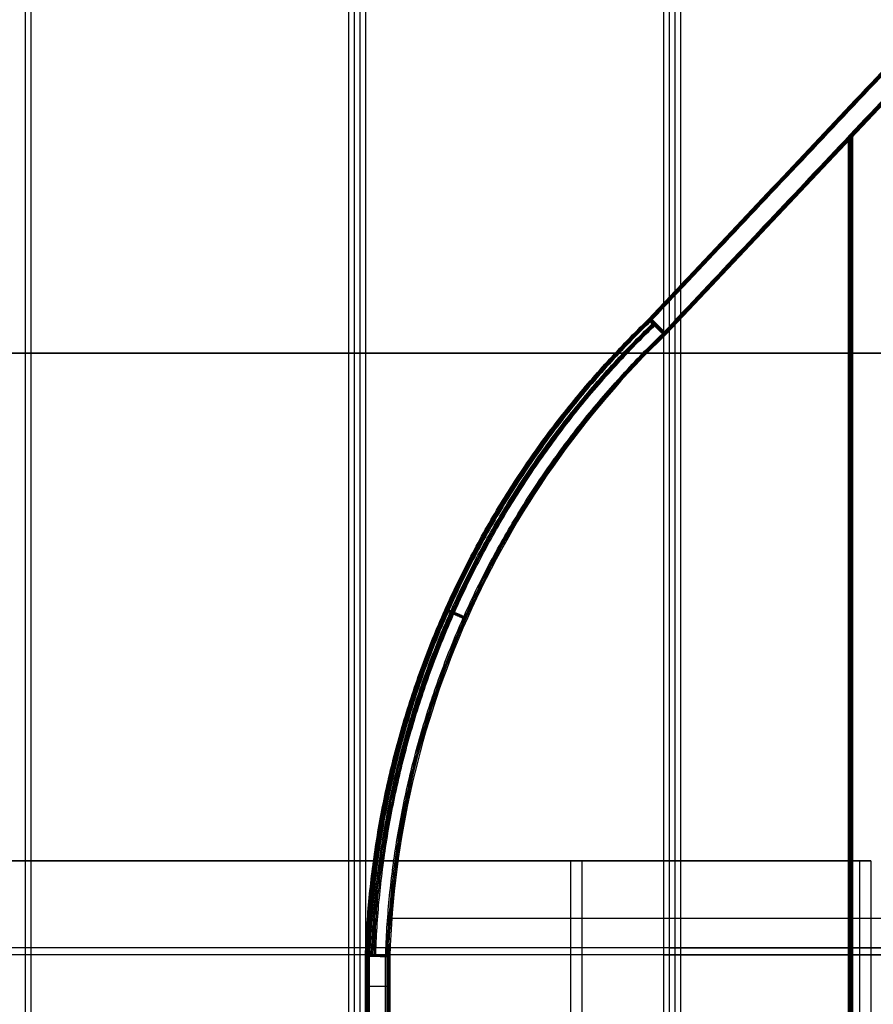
# Model space of a CAD drawing. Header units: millimetres. Extents: x -250 to 250, y -226 to 214.
# Tile 149 of 175: x 145.38 to 150.77, y -146.08 to -139.86. Entities that reach past the tile are written whole.
import ezdxf

# ---------------------------------------------------------------- set-up
doc = ezdxf.new("R2010")
doc.units = ezdxf.units.MM
doc.layers.add('Livello 01', color=7, linetype='Continuous')

# ---------------------------------------------------------------- blocks, each defined once
blk = doc.blocks.new('MCP141A18_01')
at = {"layer": 'Livello 01', "color": 253, "true_color": 0x999999}
blk.add_line((36, 100, 6), (36, -100, 6), dxfattribs=at)
for points in [[(36, 100), (36, -100)], [(36, -100, 12), (36, 100, 12)]]:
    blk.add_open_spline(points, degree=1, dxfattribs=at)
blk = doc.blocks.new('MCP141A19_02')
at = {"layer": 'Livello 01', "color": 253, "true_color": 0x999999}
for points in [[(-100, 132, 12), (100, 132, 12)], [(67.5, 113.5, 12), (-67.5, 113.5, 12)], [(-67.5, -113.5, 12), (67.5, -113.5, 12)], [(100, -173.5, 12), (-100, -173.5, 12)]]:
    blk.add_open_spline(points, degree=1, dxfattribs=at)

msp = doc.modelspace()

# ---------------------------------------------------------------- linework, layer by layer
at = {"layer": 'Livello 01', "color": 31, "true_color": 0xffcc66}
for p, q in [((153.5281, -137.3195, 152.5617), (149.3433, -141.7583, 152.5554)), ((153.5371, -137.3195, 146.5617), (149.3523, -141.7583, 146.5554)), ((153.5461, -137.3194, 140.5617), (149.3613, -141.7582, 140.5554)), ((149.4418, -141.8476, 147.1453), (153.5362, -137.5046, 147.1515)), ((149.4508, -141.8476, 141.1453), (153.5452, -137.5046, 141.1515)), ((149.4598, -141.8475, 135.1453), (153.5543, -137.5046, 135.1515)), ((152.8137, -138.0815, 149.919), (149.3473, -141.7583, 149.9138)), ((152.8227, -138.0815, 143.919), (149.3563, -141.7583, 143.9138)), ((152.8317, -138.0814, 137.919), (149.3653, -141.7582, 137.9138)), ((150.6069, -140.6029, 152.6843), (150.6069, -153.5709, 152.6843)), ((150.6152, -140.6029, 147.1471), (150.6152, -153.5707, 147.1471)), ((150.6159, -140.6029, 146.6843), (150.6159, -153.5709, 146.6843)), ((150.6242, -140.6029, 141.1471), (150.6242, -153.5707, 141.1471)), ((150.6249, -140.6029, 140.6843), (150.6249, -153.5709, 140.6843)), ((150.6333, -140.6029, 135.1471), (150.6333, -153.5707, 135.1471)), ((148.8529, -145.1758, 220.3818), (150.6779, -145.1758, 220.3845)), ((148.8529, -145.1758, 220.3818), (148.8529, -158.1758, 220.3818)), ((148.9251, -145.1758, 172.3818), (150.7501, -145.1758, 172.3846)), ((148.9251, -145.1758, 172.3818), (148.9251, -158.1758, 172.3818)), ((150.6779, -145.1758, 220.3845), (150.6779, -158.1758, 220.3845)), ((150.7501, -145.1758, 172.3846), (150.7501, -158.1758, 172.3846)), ((153.5279, -145.5408, 152.6887), (147.6987, -145.5408, 152.6799)), ((153.5362, -145.5401, 147.1515), (147.7071, -145.5401, 147.1427)), ((153.5369, -145.5408, 146.6887), (147.7077, -145.5408, 146.6799)), ((153.5452, -145.5401, 141.1515), (147.7161, -145.5401, 141.1427)), ((153.5459, -145.5407, 140.6887), (147.7167, -145.5407, 140.6799)), ((153.5543, -145.54, 135.1515), (147.7251, -145.54, 135.1427)), ((145.4476, -145.7258, 183.3766), (134.4384, -145.7258, 183.3601)), ((147.4897, -145.7258, 209.3797), (135.3564, -145.7258, 209.3615)), ((147.5619, -145.7258, 161.3798), (135.4286, -145.7258, 161.3615)), ((145.4114, -145.7696, 207.4762), (134.4021, -145.7696, 207.4597)), ((147.4535, -145.7696, 233.4793), (135.3202, -145.7696, 233.4611)), ((147.5257, -145.7696, 185.4794), (135.3924, -145.7696, 185.4611)), ((147.5591, -146.1587, 152.5527), (147.5591, -145.776, 152.5527)), ((147.5631, -145.776, 149.9111), (147.5631, -146.1587, 149.9111)), ((147.5681, -146.1587, 146.5527), (147.5681, -145.776, 146.5527)), ((147.5721, -145.776, 143.9111), (147.5721, -146.1587, 143.9111)), ((147.5771, -146.1586, 140.5527), (147.5771, -145.776, 140.5527)), ((147.5811, -145.776, 137.9111), (147.5811, -146.1586, 137.9111)), ((147.567, -145.9674, 147.2695), (147.5591, -145.9674, 152.5527)), ((147.5761, -145.9674, 141.2695), (147.5681, -145.9674, 146.5527)), ((147.5851, -145.9673, 135.2695), (147.5771, -145.9673, 140.5527))]:
    msp.add_line(p, q, dxfattribs=at)
at = {"layer": 'Livello 01', "color": 31, "true_color": 0xffcc66, "extrusion": (0.001504, 7.54979e-08, -0.999999)}
for centre in [(-153.635, -145.9674, -149.689), (-153.635, -145.9674, -143.689), (-153.635, -145.9673, -137.689)]:
    msp.add_arc(centre, 5.8497, 1.87434, 46.01583, dxfattribs=at)
at = {"layer": 'Livello 01', "color": 31, "true_color": 0xffcc66, "extrusion": (0, -1, 0)}
for centre in [(140.928, 220.3699, 145.1758), (141.0001, 172.3699, 145.1758)]:
    msp.add_arc(centre, 9.75, 270.08618, 90.08618, dxfattribs=at)
at = {"layer": 'Livello 01', "color": 31, "true_color": 0xffcc66, "extrusion": (0, 1, 0)}
for centre, radius, start, end in [((-140.928, 220.3699, -145.1758), 7.925, 89.91382, 269.91382), ((-141.0001, 172.3699, -145.1758), 7.925, 89.91382, 269.91382), ((-145.3634, 239.3765, -145.7258), 8, 239.06134, 269.91382), ((-145.4356, 191.3766, -145.7258), 8, 239.06134, 269.91382), ((-140.928, 220.3699, -145.7258), 12.8, 210.43205, 239.1603), ((-141.0001, 172.3699, -145.7258), 12.8, 210.43205, 239.1603), ((-150.813, 230.2847, -145.7258), 2.6, 59.06134, 179.91382), ((-150.8852, 182.2848, -145.7258), 2.6, 59.06134, 179.91382), ((-145.3271, 263.4762, -145.7696), 8, 239.06134, 269.91382), ((-145.3993, 215.4762, -145.7696), 8, 239.06134, 269.91382), ((-140.8917, 244.4695, -145.7696), 12.8, 210.43205, 239.1603), ((-140.9639, 196.4695, -145.7696), 12.8, 210.43205, 239.1603), ((-150.7768, 254.3843, -145.7696), 2.6, 59.06134, 179.91383), ((-150.849, 206.3844, -145.7696), 2.6, 59.06134, 179.91383)]:
    msp.add_arc(centre, radius, start, end, dxfattribs=at)
at = {"layer": 'Livello 01', "color": 31, "true_color": 0xffcc66, "extrusion": (-4.38319e-08, 1, 7.54372e-08)}
msp.add_arc((-147.6861, 152.5529, -145.9673), 0.127, 359.91382, 89.91382, dxfattribs=at)
at = {"layer": 'Livello 01', "color": 31, "true_color": 0xffcc66, "extrusion": (4.38296e-08, -1, -7.54274e-08)}
msp.add_arc((147.694, 147.2697, 145.9675), 0.127, 180.08618, 270.07848, dxfattribs=at)
at = {"layer": 'Livello 01', "color": 31, "true_color": 0xffcc66, "extrusion": (-4.38315e-08, 1, 7.54324e-08)}
msp.add_arc((-147.6951, 146.5529, -145.9673), 0.127, 359.91382, 89.91382, dxfattribs=at)
at = {"layer": 'Livello 01', "color": 31, "true_color": 0xffcc66, "extrusion": (4.38293e-08, -1, -7.54292e-08)}
msp.add_arc((147.7031, 141.2697, 145.9675), 0.127, 180.08618, 270.07848, dxfattribs=at)
at = {"layer": 'Livello 01', "color": 31, "true_color": 0xffcc66, "extrusion": (-4.3826e-08, 1, 7.54369e-08)}
msp.add_arc((-147.7041, 140.5529, -145.9673), 0.127, 359.91382, 89.91382, dxfattribs=at)
at = {"layer": 'Livello 01', "color": 31, "true_color": 0xffcc66, "extrusion": (4.38304e-08, -1, -7.54266e-08)}
msp.add_arc((147.7121, 135.2697, 145.9674), 0.127, 180.08618, 270.07848, dxfattribs=at)
at = {"layer": 'Livello 01', "color": 31, "true_color": 0xffcc66}
for points, degree in [([(145.4114, -155.5196, 207.4762), (145.4114, -136.0196, 207.4762)], 1), ([(145.4476, -155.4758, 183.3766), (145.4476, -135.9758, 183.3766)], 1), ([(147.4535, -155.5196, 233.4793), (147.4535, -136.0196, 233.4793)], 1), ([(147.4897, -155.4758, 209.3797), (147.4897, -135.9758, 209.3797)], 1), ([(147.5257, -155.5196, 185.4794), (147.5257, -136.0196, 185.4794)], 1), ([(147.5619, -155.4758, 161.3798), (147.5619, -135.9758, 161.3798)], 1), ([(149.4401, -136.0196, 256.6144), (149.4401, -155.5196, 256.6144)], 1), ([(149.4763, -135.9758, 232.5148), (149.4763, -155.4758, 232.5148)], 1), ([(149.5123, -136.0196, 208.6145), (149.5123, -155.5196, 208.6145)], 1), ([(149.5485, -135.9758, 184.5149), (149.5485, -155.4758, 184.5149)], 1), ([(153.5281, -137.3195, 152.5617), (149.3433, -141.7583, 152.5554)], 1), ([(149.3512, -141.7583, 147.2722), (153.536, -137.3195, 147.2785)], 1), ([(153.5371, -137.3195, 146.5617), (149.3523, -141.7583, 146.5554)], 1), ([(149.3603, -141.7583, 141.2722), (153.5451, -137.3195, 141.2785)], 1), ([(153.5461, -137.3194, 140.5617), (149.3613, -141.7582, 140.5554)], 1), ([(149.3693, -141.7582, 135.2722), (153.5541, -137.3194, 135.2785)], 1), ([(149.4334, -141.8476, 152.6825), (153.5279, -137.5046, 152.6887)], 1), ([(153.5362, -137.5046, 147.1515), (152.1714, -138.9523, 147.1494), (150.8066, -140.4, 147.1474), (149.4418, -141.8476, 147.1453)], 3), ([(149.4425, -141.8476, 146.6825), (153.5369, -137.5046, 146.6887)], 1), ([(153.5452, -137.5046, 141.1515), (152.1804, -138.9523, 141.1494), (150.8156, -140.4, 141.1474), (149.4508, -141.8476, 141.1453)], 3), ([(149.4515, -141.8475, 140.6825), (153.5459, -137.5046, 140.6887)], 1), ([(153.5543, -137.5046, 135.1515), (152.1894, -138.9522, 135.1494), (150.8246, -140.3999, 135.1474), (149.4598, -141.8475, 135.1453)], 3), ([(149.3433, -141.7583, 152.5554), (149.3512, -141.7583, 147.2722)], 1), ([(149.3523, -141.7583, 146.5554), (149.3603, -141.7583, 141.2722)], 1), ([(149.3613, -141.7582, 140.5554), (149.3693, -141.7582, 135.2722)], 1), ([(147.567, -145.776, 147.2695), (147.5591, -145.776, 152.5527)], 1), ([(147.5591, -145.776, 152.5527), (147.5591, -146.1587, 152.5527)], 1), ([(147.567, -146.1587, 147.2695), (147.567, -145.776, 147.2695)], 1), ([(147.5761, -145.776, 141.2695), (147.5681, -145.776, 146.5527)], 1), ([(147.5681, -145.776, 146.5527), (147.5681, -146.1587, 146.5527)], 1), ([(147.5761, -146.1587, 141.2695), (147.5761, -145.776, 141.2695)], 1), ([(147.5851, -145.776, 135.2695), (147.5771, -145.776, 140.5527)], 1), ([(147.5771, -145.776, 140.5527), (147.5771, -146.1586, 140.5527)], 1), ([(147.5851, -146.1586, 135.2695), (147.5851, -145.776, 135.2695)], 1), ([(147.6859, -146.1572, 152.6799), (147.6859, -145.7781, 152.6799)], 1), ([(147.6942, -145.7802, 147.1427), (147.6942, -146.1572, 147.1427)], 1), ([(147.6949, -146.1572, 146.6799), (147.6949, -145.7781, 146.6799)], 1), ([(147.7032, -145.7802, 141.1427), (147.7032, -146.1572, 141.1427)], 1), ([(147.7039, -146.1572, 140.6799), (147.7039, -145.7781, 140.6799)], 1), ([(147.7122, -145.7801, 135.1427), (147.7123, -146.1572, 135.1427)], 1)]:
    msp.add_open_spline(points, degree=degree, dxfattribs=at)
for points, weights in [([(147.5591, -145.776, 152.5527), (147.6095, -144.2363, 152.5528), (148.2347, -142.8282, 152.5537), (149.3433, -141.7583, 152.5554)], [0.955709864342, 0.908990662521, 0.908958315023, 0.95561282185]), ([(149.3512, -141.7583, 147.2722), (148.2427, -142.8282, 147.2705), (147.6174, -144.2363, 147.2696), (147.567, -145.776, 147.2695)], [0.955307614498, 0.908666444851, 0.908697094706, 0.955399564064]), ([(147.5681, -145.776, 146.5527), (147.6185, -144.2363, 146.5528), (148.2438, -142.8282, 146.5537), (149.3523, -141.7583, 146.5554)], [0.955709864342, 0.908990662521, 0.908958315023, 0.95561282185]), ([(149.3603, -141.7583, 141.2722), (148.2517, -142.8282, 141.2705), (147.6264, -144.2363, 141.2696), (147.5761, -145.776, 141.2695)], [0.955307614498, 0.908666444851, 0.908697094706, 0.955399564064]), ([(147.5771, -145.776, 140.5527), (147.6275, -144.2362, 140.5528), (148.2528, -142.8282, 140.5537), (149.3613, -141.7582, 140.5554)], [0.955709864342, 0.908990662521, 0.908958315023, 0.95561282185]), ([(149.3693, -141.7582, 135.2722), (148.2607, -142.8282, 135.2705), (147.6355, -144.2362, 135.2696), (147.5851, -145.776, 135.2695)], [0.955307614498, 0.908666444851, 0.908697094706, 0.955399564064]), ([(147.5962, -145.7762, 152.6426), (147.6465, -144.246, 152.6426), (148.2682, -142.8469, 152.6436), (149.3701, -141.784, 152.6452)], [0.815720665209, 0.775858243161, 0.775854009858, 0.8157079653]), ([(147.6048, -145.7773, 147.1793), (147.6549, -144.247, 147.1794), (148.2764, -142.8477, 147.1803), (149.3783, -141.7847, 147.182)], [0.813679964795, 0.773895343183, 0.773879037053, 0.813631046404]), ([(147.6052, -145.7762, 146.6426), (147.6555, -144.246, 146.6426), (148.2772, -142.8469, 146.6436), (149.3791, -141.784, 146.6452)], [0.815720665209, 0.775858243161, 0.775854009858, 0.8157079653]), ([(147.6139, -145.7773, 141.1793), (147.6639, -144.247, 141.1794), (148.2855, -142.8477, 141.1803), (149.3873, -141.7847, 141.182)], [0.813679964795, 0.773895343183, 0.773879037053, 0.813631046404]), ([(147.6142, -145.7761, 140.6426), (147.6646, -144.246, 140.6427), (148.2862, -142.8469, 140.6436), (149.3881, -141.784, 140.6452)], [0.815720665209, 0.775858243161, 0.775854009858, 0.8157079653]), ([(147.6229, -145.7772, 135.1793), (147.673, -144.247, 135.1794), (148.2945, -142.8477, 135.1803), (149.3964, -141.7846, 135.182)], [0.813679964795, 0.773895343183, 0.773879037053, 0.813631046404]), ([(147.6859, -145.7781, 152.6799), (147.7357, -144.2714, 152.68), (148.3482, -142.8939, 152.6809), (149.4334, -141.8476, 152.6825)], [0.955642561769, 0.908958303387, 0.908980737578, 0.955709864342]), ([(147.6949, -145.7781, 146.6799), (147.7448, -144.2714, 146.68), (148.3572, -142.8939, 146.6809), (149.4425, -141.8476, 146.6825)], [0.955642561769, 0.908958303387, 0.908980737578, 0.955709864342]), ([(147.7039, -145.7781, 140.6799), (147.7538, -144.2714, 140.68), (148.3663, -142.8939, 140.6809), (149.4515, -141.8475, 140.6825)], [0.955642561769, 0.908958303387, 0.908980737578, 0.955709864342]), ([(148.06, -143.5918, 152.5535), (148.0599, -143.5918, 152.6279), (148.1079, -143.6132, 152.6805), (148.1759, -143.6434, 152.6806)], [0.920646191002, 0.740878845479, 0.740878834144, 0.920646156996]), ([(148.1842, -143.6434, 147.1434), (148.1161, -143.6132, 147.1433), (148.0681, -143.5919, 147.1959), (148.0679, -143.5919, 147.2703)], [0.916296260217, 0.738332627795, 0.739683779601, 0.920349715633]), ([(148.0691, -143.5918, 146.5535), (148.0689, -143.5918, 146.6279), (148.1169, -143.6132, 146.6805), (148.1849, -143.6434, 146.6806)], [0.920646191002, 0.740878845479, 0.740878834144, 0.920646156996]), ([(148.1932, -143.6434, 141.1434), (148.1252, -143.6132, 141.1433), (148.0771, -143.5919, 141.1959), (148.077, -143.5919, 141.2703)], [0.916296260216, 0.738332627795, 0.739683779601, 0.920349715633]), ([(148.0781, -143.5917, 140.5535), (148.078, -143.5917, 140.6279), (148.126, -143.6131, 140.6805), (148.1939, -143.6433, 140.6806)], [0.920646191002, 0.740878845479, 0.740878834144, 0.920646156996]), ([(148.2022, -143.6434, 135.1435), (148.1342, -143.6131, 135.1433), (148.0861, -143.5918, 135.1959), (148.086, -143.5918, 135.2703)], [0.916296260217, 0.738332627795, 0.739683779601, 0.920349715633]), ([(147.567, -145.776, 147.2695), (147.5671, -145.776, 147.1952), (147.6198, -145.7778, 147.1426), (147.6942, -145.7802, 147.1427)], [0.955399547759, 0.76781790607, 0.766450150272, 0.951296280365]), ([(147.5761, -145.776, 141.2695), (147.5762, -145.776, 141.1952), (147.6288, -145.7778, 141.1426), (147.7032, -145.7802, 141.1427)], [0.955399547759, 0.76781790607, 0.766450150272, 0.951296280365]), ([(147.5851, -145.776, 135.2695), (147.5852, -145.776, 135.1952), (147.6378, -145.7777, 135.1426), (147.7122, -145.7801, 135.1427)], [0.955399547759, 0.76781790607, 0.766450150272, 0.951296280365])]:
    msp.add_rational_spline(points, weights, degree=3, dxfattribs=at)
for points, knots in [([(149.4334, -141.8476, 152.6825), (149.4123, -141.8264, 152.6825), (149.3876, -141.8015, 152.6701), (149.3525, -141.7665, 152.6204), (149.3436, -141.7579, 152.5853), (149.3433, -141.7583, 152.5554)], [0, 0, 0, 0, 0.102213, 0.102213, 0.2044259, 0.2044259, 0.2044259, 0.2044259]), ([(149.3512, -141.7583, 147.2722), (149.3513, -141.7583, 147.2539), (149.354, -141.7607, 147.2262), (149.3831, -141.7893, 147.1697), (149.4122, -141.8183, 147.1453), (149.4418, -141.8476, 147.1453)], [0, 0, 0, 0, 0.1026672, 0.1026672, 0.2053343, 0.2053343, 0.2053343, 0.2053343]), ([(149.4425, -141.8476, 146.6825), (149.4213, -141.8264, 146.6825), (149.3966, -141.8015, 146.6701), (149.3616, -141.7665, 146.6204), (149.3526, -141.7579, 146.5853), (149.3523, -141.7583, 146.5554)], [0, 0, 0, 0, 0.102213, 0.102213, 0.2044259, 0.2044259, 0.2044259, 0.2044259]), ([(149.3603, -141.7583, 141.2722), (149.3603, -141.7583, 141.2539), (149.363, -141.7607, 141.2262), (149.3921, -141.7893, 141.1697), (149.4212, -141.8183, 141.1453), (149.4508, -141.8476, 141.1453)], [0, 0, 0, 0, 0.1026672, 0.1026672, 0.2053343, 0.2053343, 0.2053343, 0.2053343]), ([(149.4515, -141.8475, 140.6825), (149.4303, -141.8263, 140.6825), (149.4057, -141.8014, 140.6701), (149.3706, -141.7665, 140.6204), (149.3617, -141.7579, 140.5853), (149.3613, -141.7582, 140.5554)], [0, 0, 0, 0, 0.102213, 0.102213, 0.2044259, 0.2044259, 0.2044259, 0.2044259]), ([(149.3693, -141.7582, 135.2722), (149.3693, -141.7582, 135.2539), (149.372, -141.7607, 135.2262), (149.4011, -141.7893, 135.1697), (149.4302, -141.8183, 135.1453), (149.4598, -141.8475, 135.1453)], [0, 0, 0, 0, 0.1026672, 0.1026672, 0.2053343, 0.2053343, 0.2053343, 0.2053343]), ([(149.4418, -141.8476, 147.1453), (148.9108, -142.3596, 147.1445), (148.4838, -142.9693, 147.1439), (147.8847, -144.3174, 147.143), (147.7183, -145.043, 147.1427), (147.6942, -145.7802, 147.1427)], [-4.43922, -4.43922, -4.43922, -4.43922, -2.21961, -2.21961, 0, 0, 0, 0]), ([(149.4508, -141.8476, 141.1453), (148.9198, -142.3596, 141.1445), (148.4928, -142.9693, 141.1439), (147.8937, -144.3174, 141.143), (147.7273, -145.043, 141.1427), (147.7032, -145.7802, 141.1427)], [-4.43922, -4.43922, -4.43922, -4.43922, -2.21961, -2.21961, 0, 0, 0, 0]), ([(149.4598, -141.8475, 135.1453), (148.9288, -142.3595, 135.1445), (148.5018, -142.9693, 135.1439), (147.9027, -144.3173, 135.143), (147.7363, -145.0429, 135.1427), (147.7122, -145.7801, 135.1427)], [-4.43922, -4.43922, -4.43922, -4.43922, -2.21961, -2.21961, 0, 0, 0, 0]), ([(147.6859, -145.7781, 152.6799), (147.656, -145.7775, 152.6798), (147.6209, -145.7767, 152.6674), (147.5714, -145.7757, 152.6177), (147.5591, -145.7757, 152.5826), (147.5591, -145.776, 152.5527)], [-0.2044142, -0.2044142, -0.2044142, -0.2044142, -0.1022071, -0.1022071, 0, 0, 0, 0]), ([(147.6949, -145.7781, 146.6799), (147.665, -145.7775, 146.6799), (147.6299, -145.7767, 146.6674), (147.5804, -145.7757, 146.6177), (147.5681, -145.7757, 146.5826), (147.5681, -145.776, 146.5527)], [-0.2044142, -0.2044142, -0.2044142, -0.2044142, -0.1022071, -0.1022071, 0, 0, 0, 0]), ([(147.7039, -145.7781, 140.6799), (147.674, -145.7774, 140.6799), (147.639, -145.7766, 140.6674), (147.5895, -145.7757, 140.6177), (147.5771, -145.7756, 140.5827), (147.5771, -145.776, 140.5527)], [-0.2044142, -0.2044142, -0.2044142, -0.2044142, -0.1022071, -0.1022071, 0, 0, 0, 0])]:
    msp.add_open_spline(points, degree=3, knots=knots, dxfattribs=at)

# ---------------------------------------------------------------- block references
at = {"layer": 'Livello 01', "extrusion": (-1.38778e-16, 2.22045e-16, -1), "rotation": 90}
msp.add_blockref('MCP141A18_01', (-98, -177.9696, -26.4696), dxfattribs=at)
at = {"layer": 'Livello 01', "extrusion": (-2.22045e-16, 1, 3.32574e-17), "rotation": 180}
msp.add_blockref('MCP141A19_02', (-98, 158.4696, -153.9696), dxfattribs=at)

doc.saveas('drawing.dxf')
